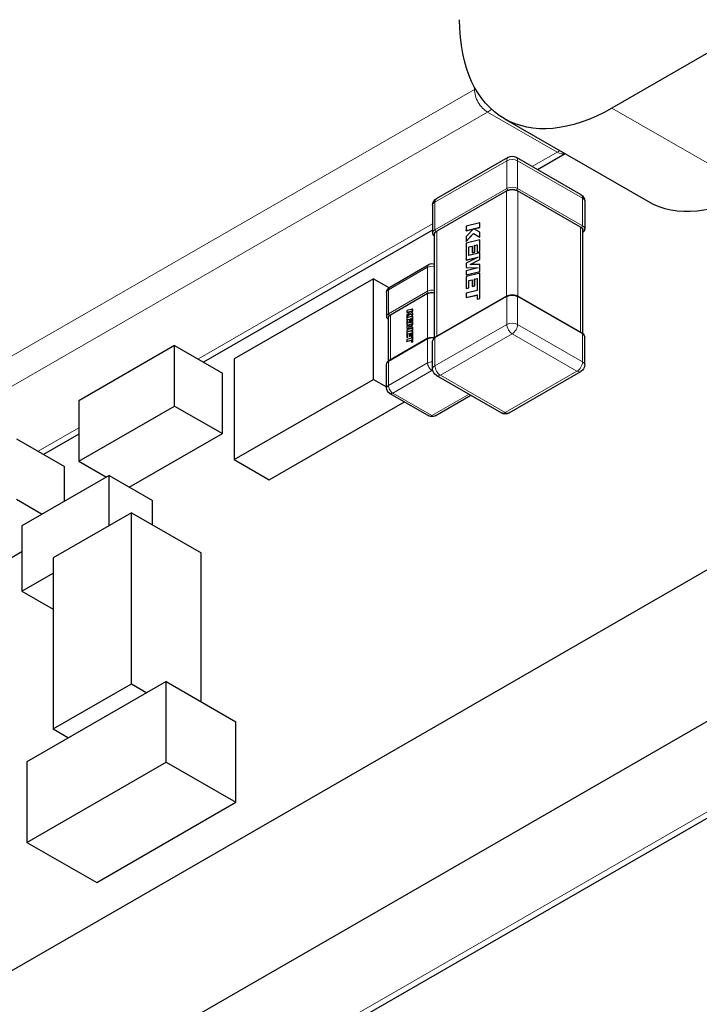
# Model space of a CAD drawing. Header units: millimetres. Extents: x 4 to 585, y 130 to 416.
# Tile 83 of 100: x 471 to 482, y 186 to 202. Entities that reach past the tile are written whole.
import ezdxf

# ---------------------------------------------------------------- set-up
doc = ezdxf.new("R2010")
doc.units = ezdxf.units.MM
doc.header["$LTSCALE"] = 0.75
doc.layers.add('Visible', color=7, linetype='Continuous', lineweight=25)
doc.layers.add('Visible Narrow', color=7, linetype='Continuous', lineweight=13)

msp = doc.modelspace()

# ---------------------------------------------------------------- linework, layer by layer
at = {"layer": 'Visible', "extrusion": (-0.707107, 0.407196, 0.578093)}
for p, q in [((457.114, 179.127, -9.635), (526.41, 219.032, 47.018)), ((459.247, 177.898, -11.379), (528.544, 217.803, 45.274)), ((509.256, 217.543, 32.779), (480.123, 200.767, 8.961)), ((478.376, 200.595, 6.946), (480.704, 199.255, 5.043)), ((477.273, 199.298, 3.852), (478.439, 199.969, 4.806)), ((478.564, 199.969, 4.806), (479.618, 199.363, 3.944)), ((479.364, 200.026, 3.103), (478.915, 199.767, 2.736)), ((478.413, 199.424, 5.184), (477.278, 198.77, 4.255)), ((479.613, 198.835, 4.348), (478.59, 199.424, 5.184)), ((479.68, 199.254, 3.944), (479.68, 198.804, 4.262)), ((477.21, 199.189, 3.852), (477.21, 198.739, 4.169)), ((477.21, 198.786, 1.342), (473.484, 196.64, -1.704)), ((477.974, 198.903, 5.017), (477.754, 198.85, 4.785)), ((477.754, 198.85, 4.785), (477.754, 198.777, 4.836)), ((477.873, 198.806, 4.962), (477.754, 198.682, 4.903)), ((477.754, 198.777, 4.836), (477.873, 198.806, 4.962)), ((477.755, 198.776, 4.835), (477.754, 198.777, 4.836)), ((477.755, 198.776, 4.835), (477.872, 198.805, 4.958)), ((477.88, 198.808, 4.969), (477.974, 198.831, 5.068)), ((477.882, 198.807, 4.968), (477.88, 198.808, 4.969)), ((477.974, 198.753, 5.122), (477.88, 198.808, 4.969)), ((477.882, 198.807, 4.968), (477.976, 198.83, 5.067)), ((477.976, 198.902, 5.016), (477.974, 198.903, 5.017)), ((477.974, 198.831, 5.068), (477.974, 198.903, 5.017)), ((477.976, 198.83, 5.067), (477.974, 198.831, 5.068)), ((477.976, 198.83, 5.067), (477.976, 198.902, 5.016)), ((479.648, 197.104, 5.459), (479.648, 198.793, 4.27)), ((477.242, 197.038, 5.367), (477.242, 198.727, 4.177)), ((477.754, 198.604, 4.958), (477.873, 198.73, 5.015)), ((477.754, 198.682, 4.903), (477.754, 198.604, 4.958)), ((477.974, 198.629, 5.21), (477.754, 198.576, 4.978)), ((477.755, 198.603, 4.957), (477.754, 198.604, 4.958)), ((477.755, 198.603, 4.957), (477.875, 198.73, 5.014)), ((477.873, 198.73, 5.015), (477.974, 198.669, 5.182)), ((477.976, 198.753, 5.121), (477.974, 198.753, 5.122)), ((477.974, 198.669, 5.182), (477.974, 198.753, 5.122)), ((477.976, 198.669, 5.18), (477.974, 198.669, 5.182)), ((477.976, 198.628, 5.209), (477.974, 198.629, 5.21)), ((477.974, 198.441, 5.343), (477.974, 198.629, 5.21)), ((477.976, 198.669, 5.18), (477.976, 198.753, 5.121)), ((477.976, 198.44, 5.341), (477.976, 198.628, 5.209)), ((477.754, 198.576, 4.978), (477.754, 198.301, 5.171)), ((477.796, 198.513, 5.073), (477.85, 198.527, 5.131)), ((477.797, 198.513, 5.072), (477.796, 198.513, 5.073)), ((477.796, 198.372, 5.173), (477.796, 198.513, 5.073)), ((477.797, 198.513, 5.072), (477.85, 198.526, 5.128)), ((477.797, 198.372, 5.171), (477.797, 198.513, 5.072)), ((477.85, 198.527, 5.131), (477.85, 198.417, 5.208)), ((477.891, 198.537, 5.173), (477.932, 198.547, 5.217)), ((477.893, 198.536, 5.172), (477.891, 198.537, 5.173)), ((477.891, 198.427, 5.251), (477.891, 198.537, 5.173)), ((477.893, 198.536, 5.172), (477.932, 198.546, 5.214)), ((477.893, 198.427, 5.249), (477.893, 198.536, 5.172)), ((477.932, 198.547, 5.217), (477.932, 198.43, 5.299)), ((477.932, 198.43, 5.299), (477.974, 198.441, 5.343)), ((477.976, 198.44, 5.341), (477.974, 198.441, 5.343)), ((477.95, 198.349, 5.378), (477.754, 198.248, 5.208)), ((477.754, 198.301, 5.171), (477.95, 198.349, 5.378)), ((477.755, 198.3, 5.17), (477.754, 198.301, 5.171)), ((477.755, 198.3, 5.17), (477.946, 198.346, 5.371)), ((477.974, 198.415, 5.36), (477.796, 198.372, 5.173)), ((477.817, 198.228, 5.3), (477.974, 198.307, 5.437)), ((477.82, 198.228, 5.3), (477.976, 198.306, 5.436)), ((477.85, 198.417, 5.208), (477.891, 198.427, 5.251)), ((477.852, 198.417, 5.207), (477.85, 198.417, 5.208)), ((477.852, 198.417, 5.207), (477.893, 198.427, 5.249)), ((477.893, 198.427, 5.249), (477.891, 198.427, 5.251)), ((477.934, 198.43, 5.297), (477.932, 198.43, 5.299)), ((477.934, 198.43, 5.297), (477.976, 198.44, 5.341)), ((477.976, 198.415, 5.359), (477.974, 198.415, 5.36)), ((477.974, 198.307, 5.437), (477.974, 198.415, 5.36)), ((477.976, 198.306, 5.436), (477.974, 198.307, 5.437)), ((477.976, 198.306, 5.436), (477.976, 198.415, 5.359)), ((476.512, 197.861, 2.839), (477.149, 198.228, 3.36)), ((477.754, 198.248, 5.208), (477.754, 198.18, 5.256)), ((477.754, 198.18, 5.256), (477.951, 198.174, 5.502)), ((477.755, 198.18, 5.255), (477.754, 198.18, 5.256)), ((477.951, 198.174, 5.502), (477.754, 198.125, 5.295)), ((477.754, 198.125, 5.295), (477.754, 198.061, 5.341)), ((477.755, 198.18, 5.255), (477.948, 198.173, 5.496)), ((477.974, 198.226, 5.494), (477.817, 198.228, 5.3)), ((477.974, 198.114, 5.573), (477.974, 198.226, 5.494)), ((477.976, 198.225, 5.493), (477.974, 198.226, 5.494)), ((477.976, 198.113, 5.571), (477.976, 198.225, 5.493)), ((476.25, 197.996, 1.955), (473.987, 196.693, 0.105)), ((476.25, 196.361, 3.107), (476.25, 197.996, 1.955)), ((476.25, 197.996, 1.955), (476.499, 197.852, 1.751)), ((477.754, 198.061, 5.341), (477.974, 198.114, 5.573)), ((477.974, 198.084, 5.594), (477.754, 198.03, 5.362)), ((477.755, 198.06, 5.339), (477.754, 198.061, 5.341)), ((477.754, 198.03, 5.362), (477.754, 197.837, 5.498)), ((477.755, 198.06, 5.339), (477.976, 198.113, 5.571)), ((477.796, 197.968, 5.457), (477.85, 197.981, 5.515)), ((477.797, 197.967, 5.456), (477.796, 197.968, 5.457)), ((477.796, 197.848, 5.542), (477.796, 197.968, 5.457)), ((477.797, 197.967, 5.456), (477.85, 197.98, 5.512)), ((477.797, 197.847, 5.541), (477.797, 197.967, 5.456)), ((477.85, 197.981, 5.515), (477.85, 197.872, 5.592)), ((477.891, 197.991, 5.558), (477.932, 198.001, 5.601)), ((477.893, 197.99, 5.557), (477.891, 197.991, 5.558)), ((477.891, 197.882, 5.635), (477.891, 197.991, 5.558)), ((477.893, 197.99, 5.557), (477.932, 198, 5.598)), ((477.893, 197.881, 5.634), (477.893, 197.99, 5.557)), ((477.932, 198.001, 5.601), (477.932, 197.884, 5.683)), ((477.976, 198.113, 5.571), (477.974, 198.114, 5.573)), ((477.976, 198.083, 5.593), (477.974, 198.084, 5.594)), ((477.974, 197.674, 5.883), (477.974, 198.084, 5.594)), ((477.976, 197.673, 5.881), (477.976, 198.083, 5.593)), ((477.754, 197.837, 5.498), (477.796, 197.848, 5.542)), ((477.755, 197.836, 5.497), (477.754, 197.837, 5.498)), ((477.932, 197.806, 5.738), (477.754, 197.763, 5.55)), ((477.755, 197.836, 5.497), (477.797, 197.847, 5.541)), ((477.797, 197.847, 5.541), (477.796, 197.848, 5.542)), ((477.85, 197.872, 5.592), (477.891, 197.882, 5.635)), ((477.852, 197.871, 5.591), (477.85, 197.872, 5.592)), ((477.852, 197.871, 5.591), (477.893, 197.881, 5.634)), ((477.893, 197.881, 5.634), (477.891, 197.882, 5.635)), ((477.932, 197.884, 5.683), (477.932, 197.806, 5.738)), ((476.462, 197.775, 2.839), (476.462, 197.385, 3.113)), ((477.128, 197.755, 3.68), (476.523, 197.407, 3.185)), ((478.418, 197.716, 6.418), (477.252, 197.045, 5.464)), ((477.754, 197.763, 5.55), (477.754, 197.69, 5.601)), ((477.754, 197.69, 5.601), (477.932, 197.734, 5.789)), ((477.755, 197.689, 5.6), (477.754, 197.69, 5.601)), ((477.755, 197.689, 5.6), (477.932, 197.732, 5.786)), ((477.932, 197.734, 5.789), (477.932, 197.664, 5.838)), ((477.932, 197.664, 5.838), (477.974, 197.674, 5.883)), ((477.933, 197.663, 5.837), (477.932, 197.664, 5.838)), ((477.933, 197.663, 5.837), (477.976, 197.673, 5.881)), ((477.976, 197.673, 5.881), (477.974, 197.674, 5.883)), ((479.639, 197.11, 5.557), (478.585, 197.716, 6.418)), ((476.885, 197.504, 3.564), (476.79, 197.481, 3.464)), ((476.886, 197.503, 3.563), (476.885, 197.504, 3.564)), ((476.885, 197.473, 3.586), (476.885, 197.504, 3.564)), ((476.886, 197.472, 3.585), (476.886, 197.503, 3.563)), ((476.494, 196.661, 3.624), (476.494, 197.373, 3.122)), ((476.79, 197.481, 3.464), (476.79, 197.449, 3.486)), ((476.841, 197.462, 3.54), (476.79, 197.408, 3.515)), ((476.79, 197.449, 3.486), (476.841, 197.462, 3.54)), ((476.791, 197.449, 3.485), (476.79, 197.449, 3.486)), ((476.79, 197.375, 3.539), (476.841, 197.429, 3.563)), ((476.79, 197.408, 3.515), (476.79, 197.375, 3.539)), ((476.885, 197.386, 3.647), (476.79, 197.362, 3.547)), ((476.791, 197.374, 3.537), (476.79, 197.375, 3.539)), ((476.79, 197.362, 3.547), (476.79, 197.244, 3.631)), ((476.791, 197.449, 3.485), (476.84, 197.46, 3.536)), ((476.791, 197.374, 3.537), (476.843, 197.428, 3.562)), ((476.808, 197.335, 3.588), (476.831, 197.341, 3.613)), ((476.809, 197.335, 3.587), (476.808, 197.335, 3.588)), ((476.808, 197.274, 3.631), (476.808, 197.335, 3.588)), ((476.809, 197.335, 3.587), (476.831, 197.34, 3.61)), ((476.809, 197.275, 3.629), (476.809, 197.335, 3.587)), ((476.831, 197.341, 3.613), (476.831, 197.294, 3.646)), ((476.841, 197.429, 3.563), (476.885, 197.403, 3.635)), ((476.844, 197.463, 3.543), (476.885, 197.473, 3.586)), ((476.885, 197.439, 3.61), (476.844, 197.463, 3.543)), ((476.846, 197.462, 3.542), (476.886, 197.472, 3.585)), ((476.849, 197.346, 3.632), (476.867, 197.35, 3.65)), ((476.85, 197.345, 3.63), (476.849, 197.346, 3.632)), ((476.849, 197.298, 3.665), (476.849, 197.346, 3.632)), ((476.85, 197.345, 3.63), (476.867, 197.349, 3.648)), ((476.85, 197.298, 3.664), (476.85, 197.345, 3.63)), ((476.867, 197.35, 3.65), (476.867, 197.3, 3.686)), ((476.886, 197.472, 3.585), (476.885, 197.473, 3.586)), ((476.886, 197.438, 3.608), (476.885, 197.439, 3.61)), ((476.885, 197.403, 3.635), (476.885, 197.439, 3.61)), ((476.886, 197.402, 3.634), (476.885, 197.403, 3.635)), ((476.886, 197.385, 3.646), (476.885, 197.386, 3.647)), ((476.885, 197.304, 3.705), (476.885, 197.386, 3.647)), ((476.886, 197.402, 3.634), (476.886, 197.438, 3.608)), ((476.886, 197.303, 3.704), (476.886, 197.385, 3.646)), ((476.874, 197.264, 3.72), (476.79, 197.221, 3.647)), ((476.79, 197.244, 3.631), (476.874, 197.264, 3.72)), ((476.791, 197.243, 3.63), (476.79, 197.244, 3.631)), ((476.79, 197.221, 3.647), (476.79, 197.192, 3.667)), ((476.79, 197.192, 3.667), (476.875, 197.189, 3.774)), ((476.791, 197.191, 3.666), (476.79, 197.192, 3.667)), ((476.875, 197.189, 3.774), (476.79, 197.168, 3.684)), ((476.79, 197.168, 3.684), (476.79, 197.14, 3.704)), ((476.79, 197.14, 3.704), (476.885, 197.163, 3.804)), ((476.791, 197.243, 3.63), (476.87, 197.262, 3.713)), ((476.791, 197.191, 3.666), (476.872, 197.188, 3.767)), ((476.791, 197.139, 3.703), (476.886, 197.162, 3.803)), ((476.885, 197.293, 3.712), (476.808, 197.274, 3.631)), ((476.817, 197.212, 3.686), (476.885, 197.246, 3.745)), ((476.885, 197.212, 3.77), (476.817, 197.212, 3.686)), ((476.82, 197.212, 3.686), (476.886, 197.245, 3.744)), ((476.831, 197.294, 3.646), (476.849, 197.298, 3.665)), ((476.833, 197.293, 3.645), (476.831, 197.294, 3.646)), ((476.833, 197.293, 3.645), (476.85, 197.298, 3.664)), ((476.85, 197.298, 3.664), (476.849, 197.298, 3.665)), ((476.867, 197.3, 3.686), (476.885, 197.304, 3.705)), ((476.868, 197.299, 3.684), (476.867, 197.3, 3.686)), ((476.868, 197.299, 3.684), (476.886, 197.303, 3.704)), ((476.886, 197.303, 3.704), (476.885, 197.304, 3.705)), ((476.886, 197.292, 3.711), (476.885, 197.293, 3.712)), ((476.885, 197.246, 3.745), (476.885, 197.293, 3.712)), ((476.886, 197.245, 3.744), (476.885, 197.246, 3.745)), ((476.885, 197.163, 3.804), (476.885, 197.212, 3.77)), ((476.886, 197.211, 3.769), (476.885, 197.212, 3.77)), ((476.886, 197.162, 3.803), (476.885, 197.163, 3.804)), ((476.886, 197.245, 3.744), (476.886, 197.292, 3.711)), ((476.886, 197.162, 3.803), (476.886, 197.211, 3.769)), ((477.133, 197.029, 4.223), (476.497, 196.662, 3.703)), ((476.885, 197.15, 3.813), (476.79, 197.127, 3.713)), ((476.791, 197.139, 3.703), (476.79, 197.14, 3.704)), ((476.79, 197.127, 3.713), (476.79, 197.044, 3.772)), ((476.79, 197.044, 3.772), (476.808, 197.048, 3.791)), ((476.791, 197.043, 3.771), (476.79, 197.044, 3.772)), ((476.866, 197.03, 3.875), (476.79, 197.011, 3.794)), ((476.79, 197.011, 3.794), (476.79, 196.98, 3.816)), ((476.791, 197.043, 3.771), (476.809, 197.047, 3.79)), ((476.808, 197.1, 3.754), (476.831, 197.106, 3.779)), ((476.809, 197.099, 3.753), (476.808, 197.1, 3.754)), ((476.808, 197.048, 3.791), (476.808, 197.1, 3.754)), ((476.809, 197.047, 3.79), (476.808, 197.048, 3.791)), ((476.809, 197.099, 3.753), (476.831, 197.105, 3.776)), ((476.809, 197.047, 3.79), (476.809, 197.099, 3.753)), ((476.831, 197.106, 3.779), (476.831, 197.058, 3.812)), ((476.831, 197.058, 3.812), (476.849, 197.063, 3.831)), ((476.833, 197.058, 3.811), (476.831, 197.058, 3.812)), ((476.833, 197.058, 3.811), (476.85, 197.062, 3.83)), ((476.849, 197.11, 3.798), (476.867, 197.114, 3.816)), ((476.85, 197.109, 3.796), (476.849, 197.11, 3.798)), ((476.849, 197.063, 3.831), (476.849, 197.11, 3.798)), ((476.85, 197.062, 3.83), (476.849, 197.063, 3.831)), ((476.85, 197.109, 3.796), (476.867, 197.113, 3.814)), ((476.85, 197.062, 3.83), (476.85, 197.109, 3.796)), ((476.867, 197.064, 3.852), (476.866, 197.03, 3.875)), ((476.867, 197.114, 3.816), (476.867, 197.064, 3.852)), ((476.886, 197.149, 3.812), (476.885, 197.15, 3.813)), ((476.885, 196.973, 3.938), (476.885, 197.15, 3.813)), ((476.886, 196.972, 3.937), (476.886, 197.149, 3.812)), ((479.68, 196.597, 5.816), (479.68, 197.048, 5.499)), ((473.015, 196.91, -0.718), (471.459, 196.014, -1.99)), ((473.015, 195.929, -0.027), (473.015, 196.91, -0.718)), ((473.015, 196.91, -0.718), (473.793, 196.462, -1.354)), ((476.79, 196.98, 3.816), (476.866, 196.999, 3.897)), ((476.791, 196.979, 3.815), (476.79, 196.98, 3.816)), ((476.791, 196.979, 3.815), (476.866, 196.998, 3.895)), ((476.866, 196.999, 3.897), (476.866, 196.969, 3.919)), ((476.866, 196.969, 3.919), (476.885, 196.973, 3.938)), ((476.868, 196.968, 3.917), (476.866, 196.969, 3.919)), ((476.868, 196.968, 3.917), (476.886, 196.972, 3.937)), ((476.886, 196.972, 3.937), (476.885, 196.973, 3.938)), ((477.21, 196.532, 5.723), (477.21, 196.983, 5.406)), ((473.987, 196.693, 0.105), (473.987, 195.058, 1.257)), ((476.462, 196.221, 3.933), (476.462, 196.61, 3.659)), ((473.793, 195.481, -0.663), (473.793, 196.462, -1.354)), ((477.273, 196.424, 5.723), (478.326, 195.817, 4.862)), ((478.451, 195.817, 4.862), (479.618, 196.489, 5.816)), ((473.987, 195.058, 1.257), (476.25, 196.361, 3.107)), ((476.25, 196.361, 3.107), (476.462, 196.238, 2.933)), ((476.512, 196.135, 3.933), (477.149, 195.768, 3.413)), ((477.249, 195.768, 3.413), (477.83, 196.103, 3.888)), ((471.459, 196.014, -1.99), (471.459, 195.033, -1.299)), ((471.459, 195.033, -1.299), (473.015, 195.929, -0.027)), ((473.015, 195.929, -0.027), (473.793, 195.481, -0.663)), ((474.552, 194.732, 0.794), (476.75, 195.998, 2.591)), ((471.459, 195.474, -3.359), (470.887, 195.144, -3.827)), ((472.28, 194.61, -1.899), (473.793, 195.481, -0.663)), ((470.45, 195.396, -2.788), (471.228, 194.948, -3.424)), ((471.228, 194.383, -3.026), (471.228, 194.948, -3.424)), ((471.459, 195.033, -1.299), (471.908, 194.775, -1.666)), ((473.987, 195.058, 1.257), (474.552, 194.732, 0.794)), ((471.952, 194.799, -0.705), (470.537, 193.985, -1.861)), ((471.952, 193.987, -0.132), (471.952, 194.799, -0.705)), ((471.952, 194.799, -0.705), (472.659, 194.392, -1.283)), ((470.45, 194.415, -2.097), (470.867, 194.175, -2.438)), ((472.659, 193.998, -1.005), (472.659, 194.392, -1.283)), ((472.315, 194.196, 1.203), (471.042, 193.463, 0.162)), ((472.315, 191.417, 3.161), (472.315, 194.196, 1.203)), ((472.315, 194.196, 1.203), (473.447, 193.545, 0.278)), ((470.537, 193.985, -1.861), (470.537, 192.922, -1.112)), ((469.672, 193.071, -4.005), (470.537, 193.569, -3.298)), ((473.447, 191.128, 1.98), (473.447, 193.545, 0.278)), ((471.042, 193.463, 0.162), (471.042, 190.684, 2.12)), ((470.537, 192.922, -1.112), (471.042, 193.213, -0.7)), ((470.537, 192.922, -1.112), (471.042, 192.631, -1.525)), ((472.882, 191.453, 3.828), (470.619, 190.15, 1.978)), ((471.042, 190.684, 2.12), (472.315, 191.417, 3.161)), ((472.315, 191.417, 3.161), (472.567, 191.271, 2.955)), ((472.882, 190.145, 4.75), (472.882, 191.453, 3.828)), ((472.882, 191.453, 3.828), (474.013, 190.801, 2.903)), ((484.766, 191.021, 5.81), (466.805, 180.678, -8.874)), ((474.013, 189.493, 3.825), (474.013, 190.801, 2.903)), ((471.042, 190.684, 2.12), (471.294, 190.539, 1.914)), ((470.619, 190.15, 1.978), (470.619, 188.842, 2.9)), ((470.619, 188.842, 2.9), (472.882, 190.145, 4.75)), ((472.882, 190.145, 4.75), (474.013, 189.493, 3.825)), ((471.751, 188.19, 1.975), (474.013, 189.493, 3.825)), ((470.619, 188.842, 2.9), (471.751, 188.19, 1.975))]:
    msp.add_line(p, q, dxfattribs=at)
at = {"layer": 'Visible', "extrusion": (0.707107, -0.407196, -0.578093)}
msp.add_arc((416.058, 187.449, 252.566), 3.5, 135.1108, 225.1108, dxfattribs=at)
at = {"layer": 'Visible', "extrusion": (-4.3e-15, 7.4e-15, -1)}
msp.add_arc((-478.502, 199.861, -4.806), 0.125, 60.064, 119.936, dxfattribs=at)
at = {"layer": 'Visible', "extrusion": (-4e-16, 0.817547, -0.575862)}
for centre, radius, start, end in [((-478.502, 118.99, 160.053), 0.125, 55.1369, 55.264), ((-478.502, 118.99, 160.053), 0.125, 55.264, 124.736), ((-478.502, 118.99, 160.053), 0.125, 124.736, 124.8631), ((-479.524, 117.968, 160.053), 0.125, 145.264, 186.6001), ((-479.524, 117.968, 160.053), 0.125, 145.1369, 145.264), ((-477.366, 117.855, 160.053), 0.125, 353.3999, 34.736), ((-477.366, 117.855, 160.053), 0.125, 34.736, 34.8631), ((-477.199, 116.817, 159.555), 0.1, 56.4783, 115.6405), ((-476.593, 116.212, 159.555), 0.1, 352.6199, 33.5217)]:
    msp.add_arc(centre, radius, start, end, dxfattribs=at)
at = {"layer": 'Visible', "extrusion": (-0.707107, 0.407196, 0.578093)}
msp.add_arc((-416.058, 187.449, -255.858), 3.5, 360, 44.8892, dxfattribs=at)
at = {"layer": 'Visible', "extrusion": (1.7e-15, 1e-16, -1)}
msp.add_arc((-477.335, 199.189, -3.852), 0.125, 0, 60.064, dxfattribs=at)
at = {"layer": 'Visible', "extrusion": (-7.7e-15, -1.29e-14, -1)}
msp.add_arc((-479.555, 199.254, -3.944), 0.125, 119.936, 180, dxfattribs=at)
at = {"layer": 'Visible', "extrusion": (-1.59e-14, 2.75e-14, -1)}
msp.add_arc((-477.199, 198.141, -3.36), 0.1, 60.064, 115.6405, dxfattribs=at)
at = {"layer": 'Visible', "extrusion": (-3.5e-14, 2e-16, -1)}
msp.add_arc((-476.562, 197.775, -2.839), 0.1, 0, 60.064, dxfattribs=at)
at = {"layer": 'Visible', "extrusion": (-3.9e-15, -6.1e-15, -1)}
msp.add_arc((-477.335, 196.532, -5.723), 0.125, 299.936, 0, dxfattribs=at)
at = {"layer": 'Visible', "extrusion": (-9e-16, 1e-16, -1)}
msp.add_arc((-479.555, 196.597, -5.816), 0.125, 180, 240.064, dxfattribs=at)
at = {"layer": 'Visible', "extrusion": (-1.05e-14, -1.79e-14, -1)}
msp.add_arc((-476.562, 196.221, -3.933), 0.1, 299.936, 0, dxfattribs=at)
at = {"layer": 'Visible', "extrusion": (-3e-15, 5.2e-15, -1)}
msp.add_arc((-477.199, 195.855, -3.413), 0.1, 240.064, 299.936, dxfattribs=at)
at = {"layer": 'Visible', "extrusion": (-3e-16, 8e-16, -1)}
msp.add_arc((-478.389, 195.925, -4.862), 0.125, 240.064, 299.936, dxfattribs=at)
at = {"layer": 'Visible'}
for points in [[(478.43, 199.432, 5.195), (478.424, 199.43, 5.192), (478.418, 199.427, 5.188), (478.413, 199.424, 5.184)], [(478.59, 199.424, 5.184), (478.585, 199.427, 5.188), (478.579, 199.43, 5.192), (478.573, 199.432, 5.195)], [(477.278, 198.77, 4.255), (477.273, 198.767, 4.251), (477.268, 198.764, 4.246), (477.264, 198.76, 4.241)], [(479.627, 198.825, 4.334), (479.622, 198.829, 4.339), (479.618, 198.832, 4.344), (479.613, 198.835, 4.348)], [(477.144, 197.762, 3.69), (477.138, 197.76, 3.687), (477.133, 197.758, 3.683), (477.128, 197.755, 3.68)], [(476.523, 197.407, 3.185), (476.518, 197.404, 3.181), (476.514, 197.401, 3.177), (476.51, 197.398, 3.172)]]:
    msp.add_open_spline(points, degree=3, dxfattribs=at)
for points, knots in [([(479.68, 198.804, 4.262), (479.68, 198.796, 4.255), (479.679, 198.787, 4.248), (479.672, 198.772, 4.235), (479.667, 198.765, 4.228), (479.657, 198.755, 4.218), (479.653, 198.752, 4.214), (479.648, 198.748, 4.21)], [0, 0, 0, 0, 0.001597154, 0.001597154, 0.003176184, 0.003176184, 0.004199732, 0.004199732, 0.004199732, 0.004199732]), ([(477.242, 198.683, 4.118), (477.235, 198.688, 4.123), (477.23, 198.693, 4.129), (477.218, 198.707, 4.142), (477.213, 198.717, 4.151), (477.21, 198.731, 4.163), (477.21, 198.735, 4.166), (477.21, 198.739, 4.169)], [0.000669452, 0.000669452, 0.000669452, 0.000669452, 0.002103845, 0.002103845, 0.004113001, 0.004113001, 0.004864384, 0.004864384, 0.004864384, 0.004864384]), ([(478.418, 197.716, 6.418), (478.429, 197.723, 6.425), (478.442, 197.728, 6.431), (478.467, 197.734, 6.439), (478.481, 197.736, 6.442), (478.508, 197.737, 6.443), (478.522, 197.736, 6.442), (478.547, 197.732, 6.436), (478.56, 197.728, 6.432), (478.576, 197.721, 6.424), (478.581, 197.719, 6.421), (478.585, 197.716, 6.418)], [0, 0, 0, 0, 0.002125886, 0.002125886, 0.004176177, 0.004176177, 0.006175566, 0.006175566, 0.008165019, 0.008165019, 0.009073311, 0.009073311, 0.009073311, 0.009073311]), ([(476.494, 197.335, 3.071), (476.487, 197.34, 3.076), (476.48, 197.346, 3.081), (476.469, 197.359, 3.093), (476.465, 197.367, 3.1), (476.463, 197.379, 3.108), (476.462, 197.382, 3.111), (476.462, 197.385, 3.113)], [0.000154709, 0.000154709, 0.000154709, 0.000154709, 0.001687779, 0.001687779, 0.003286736, 0.003286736, 0.003910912, 0.003910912, 0.003910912, 0.003910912]), ([(477.133, 197.029, 4.223), (477.142, 197.034, 4.229), (477.152, 197.038, 4.233), (477.173, 197.043, 4.24), (477.184, 197.044, 4.241), (477.206, 197.045, 4.242), (477.217, 197.044, 4.241), (477.232, 197.041, 4.237), (477.237, 197.04, 4.236), (477.242, 197.038, 4.234)], [0, 0, 0, 0, 0.001721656, 0.001721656, 0.003371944, 0.003371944, 0.004974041, 0.004974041, 0.00578392, 0.00578392, 0.00578392, 0.00578392]), ([(477.21, 196.983, 5.406), (477.21, 196.991, 5.413), (477.212, 196.999, 5.42), (477.219, 197.014, 5.433), (477.223, 197.021, 5.44), (477.236, 197.034, 5.453), (477.243, 197.04, 5.459), (477.252, 197.045, 5.464)], [0, 0, 0, 0, 0.001597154, 0.001597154, 0.003176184, 0.003176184, 0.004869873, 0.004869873, 0.004869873, 0.004869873]), ([(479.639, 197.11, 5.557), (479.649, 197.104, 5.55), (479.659, 197.096, 5.542), (479.672, 197.079, 5.525), (479.677, 197.069, 5.517), (479.68, 197.056, 5.505), (479.68, 197.052, 5.502), (479.68, 197.048, 5.499)], [0, 0, 0, 0, 0.002103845, 0.002103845, 0.004113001, 0.004113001, 0.004864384, 0.004864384, 0.004864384, 0.004864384]), ([(476.462, 196.61, 3.659), (476.462, 196.617, 3.664), (476.464, 196.624, 3.669), (476.469, 196.636, 3.679), (476.473, 196.642, 3.684), (476.483, 196.653, 3.694), (476.489, 196.658, 3.699), (476.497, 196.662, 3.703)], [0, 0, 0, 0, 0.001253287, 0.001253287, 0.002476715, 0.002476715, 0.003915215, 0.003915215, 0.003915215, 0.003915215])]:
    msp.add_open_spline(points, degree=3, knots=knots, dxfattribs=at)
at = {"layer": 'Visible Narrow', "extrusion": (-0.707107, 0.407196, 0.578093)}
for p, q in [((477.889, 201.07, 4.217), (467.565, 195.125, -4.224)), ((477.889, 201.11, 4.189), (477.889, 201.07, 4.217)), ((467.778, 194.758, -4.224), (478.101, 200.703, 4.216)), ((478.101, 200.703, 4.216), (479.233, 200.051, 3.291)), ((482.451, 199.426, 7.058), (480.123, 200.767, 8.961)), ((479.233, 200.051, 3.291), (478.827, 199.818, 2.96)), ((478.413, 199.912, 4.878), (477.247, 199.24, 3.924)), ((478.413, 199.462, 5.195), (478.413, 199.912, 4.878)), ((478.59, 199.912, 4.878), (478.59, 199.462, 5.195)), ((479.644, 199.305, 4.017), (478.59, 199.912, 4.878)), ((477.247, 198.79, 4.241), (478.413, 199.462, 5.195)), ((478.412, 197.713, 6.387), (478.412, 199.423, 5.182)), ((478.59, 199.462, 5.195), (479.644, 198.855, 4.334)), ((478.592, 199.423, 5.182), (478.592, 197.713, 6.387)), ((479.644, 198.855, 4.334), (479.644, 199.305, 4.017)), ((477.247, 199.24, 3.924), (477.247, 198.79, 4.241)), ((477.21, 198.887, 1.637), (473.396, 196.69, -1.481)), ((477.279, 198.771, 4.256), (477.279, 197.06, 5.461)), ((479.611, 197.126, 5.554), (479.611, 198.836, 4.349)), ((477.128, 198.182, 3.417), (476.492, 197.815, 2.897)), ((477.128, 197.793, 3.691), (477.128, 198.182, 3.417)), ((476.492, 197.815, 2.897), (476.492, 197.426, 3.171)), ((476.492, 197.426, 3.171), (477.128, 197.793, 3.691)), ((477.127, 197.025, 4.192), (477.127, 197.754, 3.679)), ((477.145, 197.763, 3.691), (477.144, 197.762, 3.69)), ((478.413, 197.705, 6.432), (477.247, 197.034, 5.478)), ((478.413, 197.255, 6.75), (478.413, 197.705, 6.432)), ((479.644, 197.099, 5.571), (478.59, 197.705, 6.432)), ((478.59, 197.705, 6.432), (478.59, 197.255, 6.75)), ((476.51, 197.398, 3.172), (476.509, 197.397, 3.171)), ((476.524, 197.407, 3.186), (476.524, 196.678, 3.7)), ((477.247, 196.583, 5.796), (478.413, 197.255, 6.75)), ((478.59, 197.255, 6.75), (479.644, 196.648, 5.888)), ((477.128, 197.018, 4.237), (476.492, 196.651, 3.717)), ((477.128, 196.628, 4.511), (477.128, 197.018, 4.237)), ((477.247, 197.034, 5.478), (477.247, 196.583, 5.796)), ((478.502, 197.102, 6.749), (477.335, 196.43, 5.795)), ((479.555, 196.495, 5.888), (478.502, 197.102, 6.749)), ((479.644, 196.648, 5.888), (479.644, 197.099, 5.571)), ((476.492, 196.651, 3.717), (476.492, 196.262, 3.991)), ((476.492, 196.262, 3.991), (477.128, 196.628, 4.511)), ((477.199, 196.506, 4.511), (476.562, 196.14, 3.991)), ((477.215, 196.496, 4.498), (477.199, 196.506, 4.511)), ((477.335, 196.43, 5.795), (478.389, 195.823, 4.934)), ((478.389, 195.823, 4.934), (479.555, 196.495, 5.888)), ((476.562, 196.14, 3.991), (477.199, 195.773, 3.471)), ((477.199, 195.773, 3.471), (477.801, 196.12, 3.963)), ((471.459, 195.575, -3.064), (470.799, 195.195, -3.604)), ((484.616, 191.036, 5.982), (466.656, 180.693, -8.701))]:
    msp.add_line(p, q, dxfattribs=at)
at = {"layer": 'Visible Narrow', "extrusion": (4e-16, -0.817547, 0.575862)}
for centre, radius, start, end in [((478.101, 119.024, -161.956), 0.3, 130.5945, 135), ((478.502, 119.021, -160.053), 0.101, 45.1549, 134.8451), ((479.555, 117.968, -160.053), 0.101, 337.1279, 44.8451), ((477.335, 117.855, -160.053), 0.101, 135.1549, 202.8721), ((477.199, 116.848, -159.555), 0.076, 55.2936, 135), ((478.502, 119.021, -157.929), 0.125, 45, 135), ((476.562, 116.212, -159.555), 0.076, 135, 206.4258), ((478.502, 119.021, -157.378), 0.125, 45, 135), ((477.199, 116.848, -158.631), 0.1, 69.9611, 135), ((477.335, 117.855, -157.929), 0.125, 135, 180), ((479.555, 117.968, -157.929), 0.125, 360, 45), ((476.562, 116.212, -158.631), 0.1, 135, 180), ((477.199, 116.848, -158.155), 0.1, 83.4938, 135), ((477.335, 117.855, -157.378), 0.125, 135, 180), ((476.562, 116.212, -158.155), 0.1, 135, 180)]:
    msp.add_arc(centre, radius, start, end, dxfattribs=at)
at = {"layer": 'Visible Narrow', "extrusion": (0.707107, 0.407196, 0.578093)}
for centre, radius, start, end in [((-64.45, -294.184, 422.231), 0.3, 45.1108, 135.1108), ((-65.579, -295.318, 422.231), 0.3, 135.1108, 172.6092), ((-65.911, -292.989, 422.513), 0.024, 45.1108, 134.9944), ((-65.911, -292.989, 420.863), 0.024, 45.1108, 134.9944), ((-66.715, -293.09, 420.055), 0.024, 45.1108, 135.1108), ((-66.715, -293.09, 419.155), 0.024, 45.1108, 135.1108), ((-67.894, -291.156, 422.513), 0.125, 45.1108, 135.1108), ((-67.778, -292.139, 420.055), 0.1, 45.1108, 135.1108), ((-67.894, -291.156, 420.863), 0.125, 45.1108, 135.1108), ((-68.946, -292.211, 422.513), 0.125, 135.1108, 180), ((-67.778, -292.139, 419.155), 0.1, 45.1108, 135.1108), ((-68.413, -292.777, 419.155), 0.1, 135.1108, 180), ((-68.946, -292.211, 420.863), 0.125, 135.1108, 180)]:
    msp.add_arc(centre, radius, start, end, dxfattribs=at)
at = {"layer": 'Visible Narrow', "extrusion": (-0.707107, 0.407196, 0.578093)}
for centre, radius, start, end in [((-412.726, 184.841, -253.906), 0.3, 44.8892, 62.3021), ((-411.665, 186.437, -255.681), 0.024, 45.0056, 134.8892), ((-410.143, 187.953, -254.191), 0.024, 134.8892, 180)]:
    msp.add_arc(centre, radius, start, end, dxfattribs=at)
at = {"layer": 'Visible Narrow', "extrusion": (0.707107, -0.407196, -0.578093)}
for centre, radius, start, end in [((412.726, 184.841, 255.506), 0.3, 124.1998, 135.1108), ((411.984, 185.977, 254.191), 0.125, 0, 45.1108), ((411.665, 186.437, 254.191), 0.024, 45.1108, 134.9944), ((411.984, 185.977, 255.681), 0.125, 0, 45.1108), ((409.682, 188.271, 254.191), 0.125, 45.1108, 135.1108), ((410.143, 187.953, 255.681), 0.024, 360, 45.1108), ((409.682, 188.271, 255.681), 0.125, 45.1108, 135.1108), ((408.497, 185.981, 254.806), 0.1, 124.8595, 135.1108), ((408.517, 187.102, 254.191), 0.125, 135.1108, 180), ((407.862, 185.344, 254.806), 0.1, 135.1108, 180), ((407.862, 185.344, 255.706), 0.1, 135.1108, 180), ((408.517, 187.102, 255.681), 0.125, 135.1108, 180)]:
    msp.add_arc(centre, radius, start, end, dxfattribs=at)
at = {"layer": 'Visible Narrow', "extrusion": (-0.707107, -0.407196, -0.578093)}
for centre, radius in [((65.591, -293.449, -422.513), 0.125), ((65.591, -293.449, -420.863), 0.125), ((66.432, -293.48, -420.055), 0.1), ((66.432, -293.48, -419.155), 0.1), ((67.432, -291.473, -422.513), 0.024), ((67.387, -292.421, -420.055), 0.024), ((67.432, -291.473, -420.863), 0.024), ((67.387, -292.421, -419.155), 0.024)]:
    msp.add_arc(centre, radius, 134.8892, 180, dxfattribs=at)
at = {"layer": 'Visible Narrow', "extrusion": (-4e-16, 0.817547, -0.575862)}
for centre, radius, start, end in [((-478.502, 119.021, 160.628), 0.125, 45, 135), ((-478.502, 119.021, 160.077), 0.125, 45, 135), ((-479.555, 117.968, 160.628), 0.125, 135, 180), ((-477.335, 117.855, 160.628), 0.125, 0, 45), ((-477.335, 117.855, 160.077), 0.125, 0, 45), ((-479.555, 117.968, 160.077), 0.125, 135, 180), ((-477.199, 116.848, 160.055), 0.1, 45, 115.6405), ((-476.562, 116.212, 160.055), 0.1, 360, 45), ((-477.199, 116.848, 159.579), 0.1, 45, 115.6405), ((-476.562, 116.212, 159.579), 0.1, 360, 45), ((-479.555, 117.968, 157.378), 0.125, 135, 180)]:
    msp.add_arc(centre, radius, start, end, dxfattribs=at)

doc.saveas('drawing.dxf')
